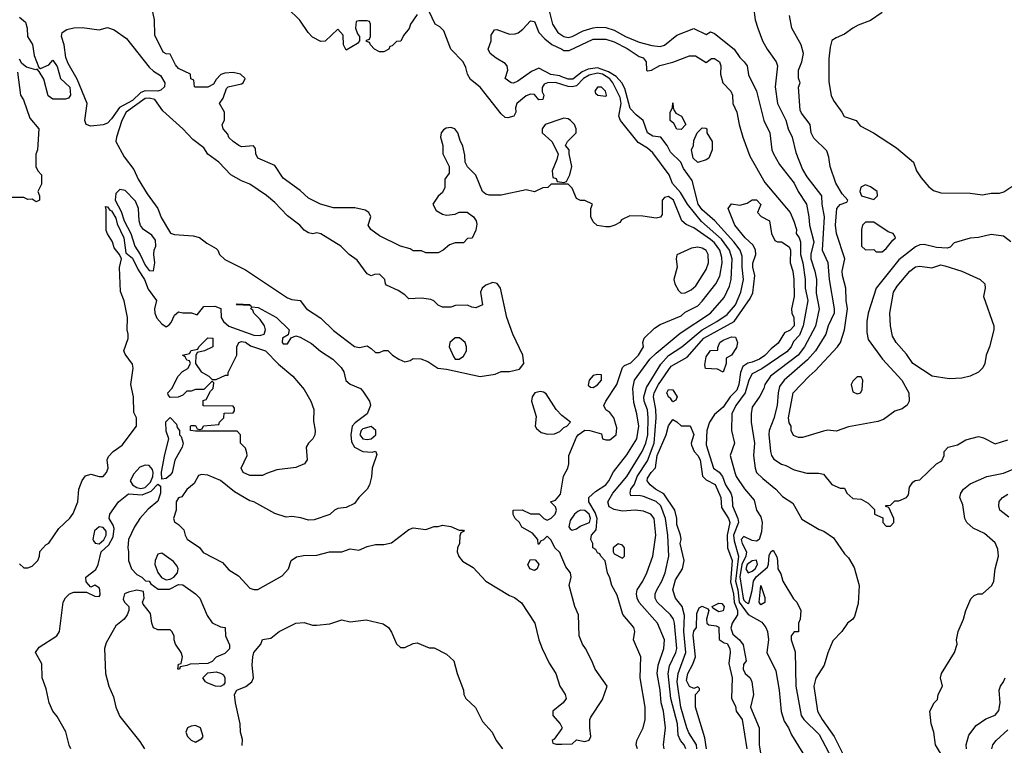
# Model space of a CAD drawing. Header units: inches. Extents: x 1793389 to 1900389, y 320802 to 470796.
# Tile 117 of 256: x 1867411 to 1872113, y 360587 to 364051. Entities that reach past the tile are written whole.
import ezdxf

# ---------------------------------------------------------------- set-up
doc = ezdxf.new("R2010")
doc.units = ezdxf.units.IN
doc.header["$MEASUREMENT"] = 0
doc.layers.add('B8366', color=7, linetype='Continuous')
doc.layers.add('B8376', color=7, linetype='Continuous')

msp = doc.modelspace()

# ---------------------------------------------------------------- linework, layer by layer
at = {"layer": 'B8366', "color": 2}
for points, elevation in [([(1869915.5, 364190), (1869956.4, 364030), (1869981.6, 363990), (1870000, 363977.3)], 198), ([(1870000, 363266), (1869950, 363266), (1869934, 363250), (1869910, 363248), (1869870, 363229), (1869830, 363239), (1869710, 363213.2), (1869653.6, 363213.6), (1869638, 363218), (1869622, 363230), (1869590, 363308), (1869548.9, 363348.9), (1869538, 363370), (1869536.4, 363403.6), (1869527.3, 363447.3), (1869514, 363474), (1869504, 363510), (1869489.3, 363529.3), (1869470, 363536), (1869447.5, 363532.5), (1869435.3, 363524.7), (1869424.7, 363510), (1869421, 363490), (1869432, 363450), (1869432, 363410), (1869462, 363350), (1869462, 363318), (1869442, 363290), (1869442, 363250), (1869430, 363226), (1869410, 363208), (1869384.7, 363170), (1869399.6, 363139.6), (1869430, 363122), (1869450, 363118), (1869490, 363122), (1869510, 363132), (1869548.4, 363131.6), (1869578, 363110), (1869590.7, 363090.7), (1869594.4, 363074.4), (1869590, 363046), (1869572, 363008), (1869550, 363006), (1869530, 362986), (1869490, 362986), (1869463.6, 362976.4), (1869434, 362950), (1869410, 362938), (1869350, 362938), (1869330, 362948), (1869290, 362948), (1869276.4, 362956.4), (1869230, 362969), (1869130, 363019), (1869088.7, 363050), (1869075.3, 363070), (1869088, 363110), (1869078, 363130), (1869061.2, 363141.2), (1869012.3, 363152.3), (1868910, 363152.3), (1868848, 363170), (1868790, 363199), (1868750, 363235.3), (1868670, 363294), (1868630, 363355.3), (1868548, 363390), (1868538, 363410), (1868536.4, 363436.4), (1868528, 363448), (1868470, 363444), (1868458, 363450), (1868430, 363468.7), (1868410, 363488.7), (1868404.7, 363504.7), (1868382, 363530), (1868378, 363550), (1868388.4, 363571.6), (1868388.7, 363610), (1868366, 363650), (1868383.1, 363676.9), (1868398, 363722), (1868406, 363730), (1868470, 363744.7), (1868478, 363750), (1868488, 363770), (1868466, 363790), (1868430, 363799), (1868390, 363795.3), (1868371.6, 363788.4), (1868350, 363766), (1868336.9, 363743.1), (1868310, 363728), (1868250, 363728), (1868246, 363730), (1868242, 363762), (1868228.4, 363768.4), (1868226, 363790), (1868170, 363818), (1868154.6, 363834.6), (1868130, 363886), (1868110, 363888), (1868096.4, 363896.4), (1868056.4, 363976.4), (1868055.3, 364050), (1868042, 364110)], 202), ([(1869310, 364075.3), (1869278, 364030), (1869270.9, 364009.1), (1869244.7, 363975.3), (1869231.1, 363948.9), (1869210, 363946), (1869190, 363926), (1869178, 363922), (1869174, 363910), (1869150, 363898), (1869130, 363898), (1869106, 363910), (1869086, 363930), (1869082, 363942), (1869067.3, 363947.3), (1869067.3, 363952.7), (1869082, 363958), (1869086, 363970), (1869086, 364030), (1869082, 364042), (1869070, 364046), (1869030, 364046), (1869018, 364042), (1869014, 364010), (1869023.6, 363983.6), (1869034, 363970), (1869034, 363950), (1869023.6, 363936.4), (1868970, 363906), (1868958, 363930), (1868956.4, 363976.4), (1868930, 364006), (1868870, 363948), (1868850, 363946), (1868810, 363968), (1868789.1, 363989.1), (1868749.1, 364049.1), (1868690, 364106)], 198), ([(1870000, 363741.5), (1869970, 363750.7), (1869932, 363750), (1869916.3, 363743.7), (1869906.4, 363726.4), (1869906.4, 363706.4), (1869914.8, 363690), (1869910, 363669), (1869890, 363668.7), (1869870, 363694), (1869850, 363696), (1869830, 363686.6), (1869786, 363650), (1869778.8, 363630), (1869781, 363610), (1869771.3, 363590), (1869742, 363582), (1869730, 363584), (1869710, 363602), (1869610, 363728.7), (1869564.5, 363764.5), (1869549.2, 363790), (1869542, 363822), (1869529, 363850), (1869469.6, 363909.6), (1869436.8, 363996.8), (1869417.2, 364017.2), (1869395.3, 364030), (1869366, 364090)], 198), ([(1867410, 364062.7), (1867438.4, 364038.4), (1867447.1, 364010), (1867447.6, 363970), (1867472.8, 363932.8), (1867480.5, 363880.5), (1867502, 363822), (1867510, 363818), (1867550, 363835.3), (1867570, 363858), (1867590, 363828), (1867606, 363770), (1867650, 363728.7), (1867654, 363690), (1867643.7, 363676.3), (1867630, 363670.7), (1867570, 363671), (1867547.3, 363687.3), (1867526.4, 363766.4), (1867503.6, 363803.6), (1867494, 363814), (1867488, 363812), (1867444, 363824), (1867422, 363842), (1867410, 363862)], 206), ([(1870000, 363778.7), (1869990, 363782.5), (1869948.4, 363788.4), (1869890, 363818.7), (1869856.1, 363803.9), (1869790, 363757), (1869770, 363747.6), (1869758, 363750), (1869729.3, 363770), (1869742.9, 363810), (1869739.5, 363830), (1869730, 363840.9), (1869686.6, 363866.6), (1869658, 363890), (1869648.7, 363910), (1869662, 363950), (1869663.1, 363976.9), (1869678, 364002), (1869690, 364004.7), (1869750, 363982), (1869777, 363983), (1869792, 363988), (1869814, 364006), (1869850, 364046), (1869870, 364042), (1869890.6, 363990), (1869918.7, 363958.7), (1869952.9, 363932.9), (1870000, 363909.4)], 194), ([(1867400.4, 363800.4), (1867415.3, 363690), (1867428.9, 363668.9), (1867460.2, 363580.2), (1867502, 363530), (1867495.3, 363430), (1867488.4, 363408.4), (1867488, 363350), (1867498, 363330), (1867515.3, 363310), (1867514.6, 363265.4), (1867498, 363230), (1867506, 363210), (1867506, 363190), (1867490, 363182), (1867470, 363194), (1867450, 363192), (1867430, 363202), (1867370, 363202)], 206), ([(1870000, 363577.4), (1869921, 363550), (1869906.8, 363530), (1869906, 363510), (1869952, 363470), (1869982, 363410), (1869976.9, 363383.1), (1869954, 363330), (1869958, 363298), (1869972.7, 363292.7), (1869978, 363278), (1870000, 363275.3)], 202), ([(1867410, 361454), (1867430, 361434), (1867450, 361434), (1867470, 361442), (1867498, 361470), (1867506, 361490), (1867507.3, 361512.7), (1867536.4, 361543.6), (1867550, 361552), (1867598, 361622), (1867650, 361672), (1867665.6, 361694.4), (1867689, 361750), (1867694, 361810), (1867709.5, 361850.5), (1867726, 361874), (1867750, 361881), (1867790, 361870.7), (1867810, 361871), (1867825.2, 361890), (1867833.2, 361910), (1867829.3, 361950), (1867834.6, 361965.4), (1867858, 361990), (1867900.2, 362019.8), (1867968.7, 362110), (1867968.7, 362150), (1867956.4, 362176.4), (1867955.3, 362250), (1867942, 362310), (1867952.3, 362387.7), (1867950, 362406), (1867914.6, 362454.6), (1867909, 362470), (1867928.7, 362528.7), (1867929, 362550), (1867924, 362570), (1867925.2, 362630), (1867909.3, 362709.3), (1867892.9, 362752.9), (1867888.4, 362868.4), (1867898, 362910), (1867888, 362930), (1867862, 362962), (1867854, 362990), (1867830, 363028), (1867824.5, 363044.5), (1867824, 363144), (1867820.4, 363159.6), (1867830, 363158), (1867841.3, 363141.3), (1867850, 363138), (1867870, 363102.8), (1867877, 363077), (1867907.7, 363010), (1867918, 362938), (1867950, 362913), (1867977, 362857), (1868007.6, 362810), (1868025, 362765), (1868063.8, 362710), (1868055.6, 362670), (1868056.5, 362650), (1868065.3, 362625.3), (1868090, 362598.4), (1868110, 362584.9), (1868125.6, 362594.4), (1868134.9, 362605.1), (1868150, 362641), (1868170, 362656), (1868190, 362651), (1868231.3, 362651.3), (1868258, 362642), (1868290, 362682), (1868343.6, 362683.6), (1868372, 362672), (1868373.4, 362630), (1868383.6, 362610), (1868410, 362587.1), (1868530, 362544.3), (1868557.4, 362542.6), (1868578, 362550), (1868584.2, 362570), (1868580.5, 362590), (1868560.1, 362620.1), (1868529.6, 362650), (1868524.5, 362664.5), (1868515.3, 362670), (1868520.2, 362679.8), (1868550, 362677.3), (1868638, 362630), (1868698, 362570), (1868692.7, 362547.3), (1868666, 362530), (1868664, 362510), (1868670, 362502.8), (1868690, 362504), (1868707.3, 362532.7), (1868730, 362541), (1868750, 362534.8), (1868804.7, 362504.7), (1868848.1, 362468.1), (1868906, 362430), (1868946, 362390), (1868958.8, 362370), (1868968.2, 362328.2), (1868990, 362310.7), (1869038, 362290), (1869050, 362278), (1869081, 362230), (1869086, 362210), (1869071, 362170), (1869012.9, 362127.1), (1868999.5, 362110), (1868994.9, 362090), (1868992.4, 362070), (1868996.3, 362036.3), (1869010.2, 362010.2), (1869050, 361990.4), (1869094, 361986), (1869110.7, 361990.7), (1869116, 361976), (1869094, 361910), (1869091, 361869), (1869081, 361830), (1869071, 361810), (1869031, 361770), (1869010, 361742), (1868970, 361722), (1868930, 361718), (1868914, 361710), (1868891.6, 361688.4), (1868816.9, 361663.1), (1868790, 361662), (1868753.6, 361673.6), (1868710, 361679), (1868683.6, 361676.4), (1868630, 361694), (1868530, 361749), (1868510, 361754), (1868437.5, 361797.5), (1868370, 361851.8), (1868310, 361877.2), (1868279.6, 361880.4), (1868265.4, 361874.6), (1868243.6, 361836.4), (1868210, 361808), (1868186, 361774), (1868170, 361768), (1868158, 361750), (1868158.8, 361710), (1868146, 361670), (1868150, 361654), (1868170, 361642), (1868195.3, 361615.3), (1868201, 361590), (1868210.9, 361570.9), (1868270, 361531.3), (1868287.5, 361507.5), (1868379.8, 361459.8), (1868410, 361424.7), (1868455.5, 361395.5), (1868510, 361338), (1868530, 361331), (1868548.9, 361331.1), (1868664.1, 361395.9), (1868695.3, 361430), (1868708, 361470), (1868733.6, 361486.4), (1868766.3, 361493.7), (1868830, 361494.8), (1868890, 361510.8), (1868950, 361511), (1868990, 361524.7), (1869030, 361518), (1869070, 361536), (1869110, 361546), (1869150, 361546), (1869186, 361554), (1869270, 361618), (1869290, 361624.7), (1869350, 361618), (1869390, 361631.3), (1869410, 361631.3), (1869430, 361638), (1869470, 361631.3), (1869510, 361614), (1869530, 361614), (1869534, 361610), (1869518, 361602), (1869512.7, 361587.3), (1869512, 361550), (1869502, 361530), (1869501, 361510), (1869507.9, 361487.9), (1869525.8, 361465.8), (1869576.3, 361436.3), (1869638, 361370), (1869750, 361302.8), (1869773.4, 361293.4), (1869807.1, 361267.1), (1869870.6, 361170.6), (1869890.6, 361090.6), (1869906.8, 361050), (1869939.8, 360979.8), (1869970.8, 360930), (1869991, 360870), (1870000, 360855.6)], 202), ([(1870000, 362161.7), (1869973.2, 362190), (1869924.7, 362264.7), (1869912.9, 362272.9), (1869896.5, 362276.5), (1869872, 362270), (1869858, 362250), (1869856, 362230), (1869877.3, 362157.3), (1869872.2, 362110), (1869878.9, 362098.9), (1869900.9, 362080.9), (1869932.4, 362072.4), (1869965.7, 362074.3), (1869990, 362085.3), (1870000, 362094.6)], 206), ([(1867656, 360570), (1867647.3, 360587.3), (1867631.4, 360651.4), (1867590, 360724), (1867569.3, 360750), (1867552.3, 360790), (1867537.5, 360857.5), (1867519, 360910), (1867516.4, 360976.4), (1867486, 361030), (1867504, 361056), (1867588.7, 361110), (1867601.2, 361130), (1867619.3, 361270), (1867629.5, 361290.5), (1867649.4, 361310.6), (1867670, 361318.8), (1867730, 361318.8), (1867770, 361298.8), (1867790, 361298), (1867794.8, 361305.2), (1867794.5, 361330), (1867790, 361339), (1867770, 361352), (1867750, 361342), (1867727.8, 361367.8), (1867727.3, 361390), (1867774.2, 361425.8), (1867786, 361450), (1867799.7, 361510), (1867836, 361544), (1867858, 361582), (1867862, 361622), (1867857.6, 361637.6), (1867837.6, 361670), (1867840.7, 361690), (1867882.7, 361750), (1867930, 361788.2), (1867996.5, 361783.5), (1868039.4, 361800.6), (1868070, 361833), (1868084, 361824), (1868083.8, 361790), (1868070, 361753.2), (1868024.8, 361715.2), (1867984.9, 361670), (1867959.1, 361630), (1867930.8, 361570), (1867926.8, 361530), (1867931.3, 361510), (1867931.3, 361470), (1867944.7, 361430), (1867970, 361402), (1867994, 361390), (1868012, 361372), (1868030, 361371.3), (1868038, 361358), (1868072.8, 361332.8), (1868126.7, 361333.3), (1868170, 361354.4), (1868190, 361354), (1868251.3, 361310), (1868271, 361290), (1868307.1, 361207.1), (1868330, 361172), (1868370, 361152), (1868392, 361150), (1868394, 361110), (1868412.7, 361067.3), (1868412.7, 361047.3), (1868390, 361026), (1868350, 361008), (1868330, 360988), (1868310, 360978), (1868224.7, 360975.3), (1868210, 360968), (1868178, 360962), (1868174, 360950), (1868166, 360950), (1868170, 360974), (1868182, 360978), (1868188, 361010), (1868182, 361030), (1868155.3, 361070), (1868148, 361090), (1868148, 361110), (1868138, 361130), (1868130, 361138), (1868070, 361138), (1868050, 361148), (1868042, 361170), (1868036.4, 361216.4), (1868000.4, 361260.4), (1867998, 361270), (1868006, 361290), (1868002, 361322), (1867970, 361328), (1867930, 361319), (1867912, 361310), (1867905.4, 361285.4), (1867912, 361270), (1867932, 361250), (1867932, 361230), (1867924.7, 361210), (1867910.7, 361189.3), (1867870, 361158), (1867823.5, 361076.5), (1867816, 361050), (1867820.7, 360930), (1867836.3, 360870), (1867858.8, 360818.8), (1867870.7, 360770), (1867890, 360724.7), (1867985.2, 360605.2), (1868006.8, 360570)], 198), ([(1870000, 361483.7), (1869990, 361508), (1869966, 361530), (1869950, 361566), (1869930, 361586), (1869912.7, 361567.3), (1869898, 361562), (1869892.7, 361547.3), (1869887.3, 361547.3), (1869886, 361570), (1869860.4, 361600.4), (1869808.7, 361628.7), (1869798, 361650), (1869778, 361670), (1869768.4, 361688.4), (1869768, 361710), (1869810, 361712), (1869850, 361692), (1869891.6, 361691.6), (1869914, 361670), (1869930, 361662), (1869950, 361672), (1869968, 361690), (1869975.3, 361710), (1869970, 361726), (1869946, 361750), (1869970, 361758), (1869993.8, 361786.2), (1870000, 361824.3)], 202), ([(1868473.2, 360586.8), (1868475.3, 360615.3), (1868465.2, 360650), (1868464, 360690), (1868441.2, 360790), (1868437.2, 360830), (1868448, 360850), (1868491.3, 360868.7), (1868519.5, 360890), (1868527.6, 360910), (1868521.2, 360970), (1868524, 361010), (1868529.5, 361030.5), (1868562, 361070), (1868570, 361092), (1868610, 361098), (1868650, 361131), (1868730, 361170.6), (1868770, 361173.4), (1868810, 361160.7), (1868830, 361160.7), (1868892.9, 361167.1), (1868950, 361186), (1868990, 361176), (1869065.4, 361185.4), (1869146.4, 361166.4), (1869172, 361150), (1869187.5, 361127.5), (1869210, 361071), (1869230, 361053.4), (1869250, 361053.4), (1869290, 361074), (1869310, 361076), (1869367.3, 361052.7), (1869390, 361052), (1869450, 361022), (1869484.7, 360990), (1869501, 360930), (1869531.1, 360851.1), (1869532, 360830), (1869542, 360810), (1869587.3, 360767.3), (1869621.7, 360701.7), (1869667.3, 360650), (1869686.8, 360610), (1869716.3, 360570)], 198), ([(1870000, 360785), (1869958, 360750), (1869958, 360730), (1869992, 360690), (1870000, 360674)], 202), ([(1870000, 360667.2), (1869963.6, 360616.4), (1869954, 360610), (1869958, 360598), (1869972.7, 360592.7), (1870000, 360593.1)], 202)]:
    msp.add_lwpolyline(points, dxfattribs=dict(at, elevation=elevation))
for points, elevation in [([(1867790, 364003), (1867830, 364013), (1867862.7, 364002.8), (1867921.4, 363961.4), (1868030, 363823.8), (1868050, 363804.9), (1868083.7, 363783.7), (1868104.4, 363750), (1868103.1, 363730), (1868085.7, 363714.3), (1868070.2, 363709.8), (1868010, 363710.8), (1867990, 363702.7), (1867950, 363665.8), (1867887.8, 363632.2), (1867850, 363577), (1867830, 363557), (1867810, 363549.6), (1867750, 363542), (1867729.2, 363550), (1867722.7, 363570), (1867733.6, 363650), (1867686.1, 363766.1), (1867642, 363842), (1867631.6, 363870), (1867623.8, 363930), (1867611.3, 363970), (1867614.5, 363990), (1867636, 364004), (1867670, 364011.8), (1867710, 364014)], 202), ([(1868030, 363676.1), (1868010, 363674.6), (1867919.6, 363610), (1867899.6, 363570), (1867873.4, 363490), (1867870.8, 363470), (1867910, 363396), (1867956.1, 363336.1), (1867977.3, 363290), (1868019.9, 363219.9), (1868071, 363150), (1868087.1, 363107.1), (1868131.1, 363031.1), (1868150, 363024.7), (1868239.8, 363019.8), (1868270, 363011), (1868304.5, 362984.5), (1868350, 362958), (1868358, 362950), (1868364.7, 362930), (1868390, 362906), (1868490, 362856), (1868690, 362722.8), (1868710, 362714.8), (1868750.7, 362710.7), (1868781, 362670), (1868850, 362626.8), (1868910, 362566.8), (1869010, 362491), (1869033.2, 362486.8), (1869070, 362494), (1869090, 362482), (1869110, 362462), (1869130, 362462), (1869150, 362472), (1869170, 362472), (1869192, 362450), (1869222, 362430), (1869250, 362418), (1869276.4, 362423.6), (1869290, 362434), (1869327.3, 362432.7), (1869359.8, 362419.8), (1869407.5, 362387.5), (1869450, 362383), (1869610, 362347.3), (1869682, 362358), (1869710, 362370.8), (1869750, 362371), (1869798, 362382), (1869818, 362410), (1869814, 362450), (1869766.6, 362550), (1869737.2, 362630), (1869707.6, 362770), (1869691.2, 362791.2), (1869670, 362796.3), (1869636.7, 362783.3), (1869620.4, 362770), (1869612, 362750), (1869622, 362690), (1869590, 362675.3), (1869570, 362678), (1869550, 362688), (1869492.7, 362687.3), (1869470, 362678), (1869430, 362678), (1869410, 362688), (1869389.3, 362709.3), (1869374.8, 362714.8), (1869330, 362721.2), (1869270, 362718), (1869250, 362738), (1869218, 362758), (1869163.1, 362783.1), (1869158, 362790), (1869155.3, 362810), (1869130, 362835.3), (1869105.4, 362834.6), (1869090, 362828), (1869070, 362838), (1869023.2, 362903.2), (1868984, 362930), (1868944, 362970), (1868850, 363028.7), (1868830, 363034), (1868811, 363029), (1868790, 363033.2), (1868770, 363046), (1868749.2, 363070), (1868690, 363115.1), (1868630, 363178), (1868590, 363212.3), (1868510, 363265.2), (1868470, 363281.2), (1868419, 363310), (1868362.7, 363370), (1868310, 363409.2), (1868290, 363439.3), (1868238.3, 363478.3), (1868190, 363529.3), (1868095.3, 363615.3), (1868056, 363670)], 206), ([(1867890, 363240.5), (1867870, 363220.9), (1867866.4, 363190), (1867895.5, 363135.5), (1867910.2, 363090), (1867942.2, 363030), (1867960.2, 362970), (1867986.2, 362930), (1868010, 362878.4), (1868030, 362853), (1868050, 362852), (1868056.9, 362890), (1868051.3, 362930), (1868053, 362950), (1868061.3, 362970), (1868059.1, 362999.1), (1868042.2, 363022.2), (1868002, 363050), (1867988.5, 363068.5), (1867982, 363090), (1867977.7, 363150), (1867964, 363184), (1867914.9, 363234.9)], 206), ([(1868518, 362682), (1868510, 362686), (1868446, 362690), (1868450, 362694), (1868509, 362691)], 202), ([(1868330, 362334), (1868350, 362334), (1868394, 362354), (1868406, 362354), (1868406, 362366), (1868448.7, 362450), (1868448.7, 362490), (1868458, 362510), (1868470, 362514.8), (1868489.1, 362510.9), (1868513.4, 362493.4), (1868584.7, 362470), (1868646.8, 362406.8), (1868716, 362350), (1868770, 362286), (1868802, 362230), (1868815.5, 362190), (1868814.9, 362134.9), (1868822.8, 362090), (1868820.7, 362070), (1868810.7, 362050), (1868790.8, 362030), (1868778.8, 362010), (1868784.7, 361950), (1868771, 361930), (1868730, 361913.2), (1868638.5, 361901.5), (1868590, 361884), (1868570, 361875.3), (1868510, 361875.3), (1868478, 361890), (1868468, 361910), (1868498, 361970), (1868496.4, 361983.6), (1868490, 362006), (1868466, 362030), (1868466, 362070), (1868450, 362086), (1868250, 362086), (1868226, 362090), (1868226, 362110), (1868230, 362114), (1868250, 362114), (1868258, 362098), (1868270, 362094), (1868282, 362098), (1868288.4, 362111.6), (1868362, 362118), (1868366, 362130), (1868386, 362150), (1868387.3, 362172.7), (1868430, 362174), (1868436.4, 362183.6), (1868436.4, 362196.4), (1868430, 362206), (1868287.3, 362207.3), (1868287.3, 362232.7), (1868302, 362238), (1868322, 362278), (1868335.3, 362290), (1868338, 362318), (1868330, 362326), (1868290, 362286), (1868250, 362286), (1868230, 362278), (1868210, 362278), (1868190, 362258), (1868168.4, 362248.4), (1868130, 362248), (1868120.4, 362260.4), (1868118, 362270), (1868138, 362290), (1868168, 362350), (1868188.7, 362371.3), (1868214.6, 362385.4), (1868226, 362410), (1868222, 362422), (1868210, 362426), (1868202, 362442), (1868188, 362450), (1868222, 362458), (1868230, 362472), (1868262, 362478), (1868266, 362490), (1868310, 362532), (1868334, 362530), (1868334, 362490), (1868294, 362470), (1868258, 362462), (1868252.7, 362447.3), (1868251.3, 362410), (1868278, 362370), (1868314, 362350)], 198), ([(1869490, 362532.8), (1869465.7, 362510), (1869462.6, 362490), (1869483.4, 362443.4), (1869490, 362430.7), (1869510, 362430.4), (1869530, 362444.9), (1869545.6, 362470), (1869545.6, 362490), (1869538.4, 362510), (1869512.1, 362532.1)], 210), ([(1868090, 361858), (1868088.8, 361891.2), (1868104.2, 361975.8), (1868124, 362050), (1868110, 362086), (1868109.3, 362130.7), (1868130, 362151.3), (1868159.6, 362119.6), (1868163.6, 362103.6), (1868174, 362090), (1868174, 362070), (1868182, 362062), (1868191, 362030), (1868186.8, 362010), (1868152.4, 361947.6), (1868138.4, 361890), (1868130, 361876), (1868110, 361860.7)], 198), ([(1869090, 362109.6), (1869050, 362097.4), (1869042, 362090), (1869035.3, 362070), (1869050, 362050.4), (1869070, 362046.5), (1869090, 362050.4), (1869111.1, 362070), (1869111.1, 362090)], 206), ([(1868010, 361924), (1867984.9, 361915.1), (1867956.3, 361883.7), (1867938.4, 361850), (1867950.3, 361830), (1867970, 361817.1), (1867990, 361813.1), (1868010, 361818.3), (1868036.3, 361843.7), (1868047.5, 361870), (1868048.9, 361890), (1868044.5, 361904.5), (1868030, 361923)], 202), ([(1867790, 361629.6), (1867768.9, 361611.1), (1867764.4, 361595.6), (1867760.3, 361570), (1867763.2, 361563.2), (1867772.1, 361552.1), (1867790, 361549.2), (1867812.6, 361567.4), (1867823.5, 361590), (1867823.5, 361610), (1867810, 361627.6)], 202), ([(1868090, 361504.5), (1868070, 361499.3), (1868058.3, 361470), (1868056.9, 361450), (1868070, 361412.4), (1868088.9, 361388.9), (1868101.5, 361381.5), (1868110, 361377.8), (1868130, 361380.2), (1868146.6, 361390), (1868164.4, 361410), (1868167.8, 361430), (1868162.3, 361442.3), (1868145.3, 361465.3)], 202), ([(1869870, 361422), (1869848, 361430), (1869838, 361450), (1869850, 361474), (1869872.7, 361472.7), (1869891.1, 361451.1), (1869882, 361430)], 202), ([(1868370, 360868.7), (1868346, 360870), (1868310, 360884), (1868298, 360890), (1868286, 360910), (1868310, 360934), (1868350, 360938), (1868370, 360932), (1868383.6, 360923.6), (1868391.3, 360910), (1868390, 360886), (1868383.6, 360876.4)], 198), ([(1868250, 360682), (1868230, 360679), (1868212, 360670), (1868204.7, 360650), (1868212, 360630), (1868230, 360612), (1868250, 360602), (1868280.4, 360619.6), (1868288, 360630), (1868275.3, 360670)], 202)]:
    msp.add_lwpolyline(points, close=True, dxfattribs=dict(at, elevation=elevation))
at = {"layer": 'B8376', "color": 2}
for points, elevation in [([(1870916, 364110), (1870924, 364050), (1870936.3, 364010), (1870958.8, 363950), (1870981, 363910), (1871024, 363850), (1871030.8, 363830), (1871019.3, 363730), (1871030.6, 363650), (1871070, 363571.3), (1871080.4, 363530), (1871100.4, 363490), (1871117.6, 363417.6), (1871150, 363336), (1871170, 363300.7), (1871240.5, 363210), (1871242, 363170), (1871252.9, 363110), (1871243.7, 362950), (1871270, 362892), (1871276.9, 362810), (1871301.3, 362670), (1871300.4, 362650), (1871273, 362590), (1871260.5, 362550), (1871212, 362470), (1871173.2, 362426.8), (1871061.6, 362330), (1871040.5, 362299.5), (1871033.1, 362270), (1871028.7, 362210), (1871012.7, 362147.3), (1870990.4, 362090), (1870988.6, 362071.4), (1870996.4, 361990), (1871001.6, 361970), (1871012.3, 361952.3), (1871048.6, 361928.6), (1871070, 361923), (1871110, 361902), (1871170, 361886.8), (1871226.4, 361886.4), (1871250, 361882), (1871290, 361832), (1871330, 361814), (1871350, 361814), (1871362, 361790), (1871390, 361764.7), (1871430, 361762), (1871463.6, 361743.6), (1871492.7, 361712.7), (1871494, 361690), (1871532.7, 361672.7), (1871534, 361650), (1871550, 361634), (1871570, 361634), (1871586, 361650), (1871586, 361670), (1871562, 361722), (1871547.3, 361727.3), (1871547.3, 361732.7), (1871570, 361734), (1871590, 361754), (1871610, 361754), (1871646, 361770), (1871656.4, 361783.6), (1871660.4, 361819.6), (1871676.4, 361843.6), (1871688.4, 361851.6), (1871710, 361854), (1871788.9, 361931.1), (1871814.6, 361945.4), (1871826, 361970), (1871826, 361990), (1871846, 362010), (1871890, 362022), (1871930, 362044.7), (1871990, 362061), (1872014.4, 362054.4), (1872070, 362026), (1872130, 362044.7)], 202), ([(1872144.7, 362990), (1872110, 363018), (1872050, 363024.7), (1871990, 363010.7), (1871950, 363007.7), (1871874, 362986), (1871855.3, 362964.7), (1871840.4, 362959.6), (1871790, 362963.7), (1871730, 362978.4), (1871710, 362976.4), (1871690, 362966.4), (1871610, 362903.8), (1871500.7, 362770), (1871463.6, 362650), (1871457.6, 362610), (1871457.5, 362557.5), (1871463.6, 362523.6), (1871532, 362430), (1871623.7, 362330), (1871657.2, 362270), (1871659, 362230), (1871649.3, 362210.7), (1871626.3, 362193.7), (1871590, 362182.8), (1871537.2, 362142.8), (1871510, 362133.4), (1871370, 362106.8), (1871310, 362086), (1871270, 362090.7), (1871250, 362086.8), (1871150, 362056), (1871130, 362056), (1871106.8, 362066.8), (1871096, 362090), (1871094.8, 362110), (1871086, 362126), (1871082, 362150), (1871104.9, 362270), (1871180.7, 362350), (1871210, 362374.5), (1871316.3, 362490), (1871330.6, 362510), (1871350.6, 362570), (1871364.9, 362670), (1871357.6, 362710), (1871355.8, 362770), (1871340.4, 362830), (1871339.3, 362850), (1871352, 362910), (1871312.7, 363030), (1871307.2, 363070), (1871313, 363150), (1871330, 363169.4), (1871361, 363179), (1871366.8, 363190), (1871339.3, 363219.3), (1871308.4, 363270), (1871281, 363350), (1871275.3, 363395.3), (1871265.4, 363425.4), (1871204.5, 363484.5), (1871191.3, 363510), (1871186, 363550), (1871144.1, 363604.1), (1871138.5, 363618.5), (1871131.3, 363728.7), (1871138, 363750), (1871131.3, 363771.3), (1871130.8, 363810), (1871146.8, 363850), (1871154.8, 363890), (1871142.8, 363930), (1871098.8, 364010), (1871086.8, 364070)], 206), ([(1871530, 364084.7), (1871473.6, 364046.4), (1871416, 364024), (1871390, 364011), (1871350, 363981), (1871310, 363964.7), (1871290, 363951.3), (1871281.2, 363918.8), (1871275.9, 363864.1), (1871275.9, 363755.9), (1871287, 363687), (1871300.2, 363660.2), (1871338, 363610), (1871348.7, 363588.7), (1871406, 363570), (1871424.7, 363544.7), (1871488, 363510), (1871598.6, 363438.6), (1871679, 363370), (1871694, 363330), (1871716.5, 363296.5), (1871752.5, 363252.5), (1871775.5, 363235.5), (1871810, 363224.5), (1871950, 363222.7), (1872010, 363214), (1872050, 363222), (1872090, 363222), (1872110.9, 363229.1), (1872150, 363255.3)], 206), ([(1870000, 363977.3), (1870010, 363970.4), (1870030, 363965.7), (1870050, 363970.4), (1870102.5, 363997.5), (1870150, 364012.2), (1870170, 364015.8), (1870210, 364013.7), (1870250, 364000.3), (1870304.9, 363970), (1870370, 363943.6), (1870430, 363926.9), (1870470, 363923.1), (1870491, 363929), (1870550, 363976.3), (1870630, 364008.4), (1870690, 363980.7), (1870710, 363992), (1870730, 363984.7), (1870822.8, 363910), (1870851, 363870), (1870871, 363850), (1870886, 363830), (1870892, 363788), (1870930.4, 363710), (1870965.5, 363570), (1870993, 363510), (1871002.8, 363430), (1871010.7, 363410), (1871039.9, 363359.9), (1871110, 363270.7), (1871128.2, 363230), (1871168.5, 363170), (1871180.4, 363110), (1871182.3, 363070), (1871203.6, 362990), (1871189.1, 362930.9), (1871189.1, 362910), (1871208.9, 362850), (1871215.8, 362810), (1871215.3, 362744.7), (1871228.8, 362670), (1871212.1, 362587.9), (1871159.5, 362490), (1871128.7, 362450), (1870996.4, 362350), (1870970.4, 362310), (1870964.9, 362290), (1870945.8, 362254.2), (1870910, 362202), (1870903.8, 362170), (1870903.8, 362130), (1870920.4, 362030), (1870916.4, 361970), (1870923.8, 361910), (1870930.6, 361890), (1870960.6, 361860.6), (1871022.8, 361810), (1871054.4, 361774.4), (1871103.5, 361743.5), (1871147.1, 361667.1), (1871230, 361618), (1871252, 361610), (1871298, 361578), (1871350, 361502), (1871370, 361482), (1871396.3, 361436.3), (1871421, 361350), (1871415.3, 361264.7), (1871398, 361202), (1871390, 361188.7), (1871364.7, 361170), (1871338, 361130), (1871294.4, 361085.6), (1871270, 361028), (1871253, 360970), (1871212.7, 360907.3), (1871204.4, 360870), (1871221.3, 360750), (1871243.1, 360710), (1871301.1, 360630), (1871340.3, 360550)], 198), ([(1870000, 363909.4), (1870010, 363904.4), (1870035.6, 363904.4), (1870150, 363957.8), (1870210, 363958.3), (1870250, 363944.6), (1870313, 363913), (1870370, 363874.8), (1870387.9, 363867.9), (1870402.8, 363850), (1870404.9, 363810), (1870410, 363806.4), (1870428, 363810), (1870467.7, 363832.3), (1870530, 363847.3), (1870610, 363878.8), (1870638, 363878), (1870690, 363846), (1870715.3, 363864.7), (1870730, 363866), (1870752.7, 363850), (1870759.3, 363830), (1870757.4, 363790), (1870768.8, 363750), (1870806.7, 363710), (1870815.8, 363690), (1870817.1, 363650), (1870836.4, 363610), (1870847.2, 363550), (1870864.6, 363490), (1870898.7, 363398.7), (1870970, 363274), (1871090.3, 363130.3), (1871108.9, 363088.9), (1871121.6, 363050), (1871119.1, 363030), (1871133.4, 363010), (1871140.4, 362990), (1871139.6, 362930), (1871151.3, 362890), (1871162.3, 362810), (1871163.1, 362770), (1871175.2, 362710), (1871153.1, 362590), (1871135.1, 362544.9), (1871105.9, 362514.1), (1871095.3, 362490), (1871074.4, 362465.6), (1870955.4, 362384.6), (1870910, 362359.6), (1870893.4, 362330), (1870876.1, 362270), (1870832, 362210), (1870812.4, 362170), (1870810.7, 362090), (1870824.9, 362030), (1870804.9, 361970), (1870826, 361890), (1870833.4, 361870), (1870871.9, 361811.9), (1870918, 361758), (1870930.6, 361710), (1870950, 361678), (1870957.1, 361650), (1870954, 361606), (1870942.8, 361570), (1870930, 361562), (1870910, 361565.1), (1870870, 361584.5), (1870857.1, 361570), (1870860.9, 361550), (1870882.7, 361510), (1870878.4, 361490), (1870859.1, 361450), (1870851, 361391), (1870867, 361290), (1870870, 361279.3), (1870879.3, 361270), (1870890, 361264), (1870893.7, 361266.3), (1870910, 361326.8), (1870915.4, 361370), (1870928.3, 361391.7), (1870982.4, 361437.6), (1870987.9, 361452.1), (1870990, 361494), (1870998, 361510), (1871010, 361518), (1871026.4, 361486.4), (1871031, 361470), (1871031.3, 361430), (1871045.4, 361405.4), (1871056, 361370), (1871106, 361286), (1871122, 361270), (1871142, 361230), (1871138, 361190), (1871131.3, 361170), (1871131, 361129), (1871110, 361128.7), (1871096, 361110), (1871094.8, 361090), (1871114, 361034), (1871117.1, 360870), (1871143.8, 360730), (1871155.5, 360710), (1871230, 360639.1), (1871287.9, 360527.9)], 194), ([(1870489.6, 360570), (1870485.1, 360590), (1870495.1, 360670), (1870485.1, 360750), (1870474, 360790), (1870469.6, 360850), (1870456.3, 360930), (1870459.7, 360970), (1870487.3, 361050), (1870491.3, 361090), (1870457, 361170), (1870369.7, 361269.7), (1870359.5, 361290), (1870356.2, 361310), (1870360.7, 361330), (1870387, 361370), (1870406, 361410), (1870435.1, 361490), (1870449.6, 361590), (1870440.5, 361670), (1870426, 361690), (1870390, 361704.7), (1870349.7, 361709.7), (1870290, 361705.1), (1870250, 361713.3), (1870226.3, 361726.3), (1870219.6, 361750), (1870243.5, 361790), (1870311.1, 361870), (1870384.4, 361990), (1870401.4, 362030), (1870410.8, 362070), (1870412.7, 362152.7), (1870408.8, 362188.8), (1870393.1, 362230), (1870391.9, 362250), (1870404.4, 362295.6), (1870473.8, 362406.2), (1870510, 362447.4), (1870573.6, 362490), (1870670, 362570.2), (1870740.7, 362610), (1870790, 362644.2), (1870829.7, 362690), (1870855.4, 362750), (1870868.3, 362810), (1870861.5, 362870), (1870861.7, 362921.7), (1870851.5, 362950), (1870821.7, 362990), (1870730.7, 363090.7), (1870670, 363143.5), (1870651.3, 363170), (1870622.5, 363282.5), (1870581.2, 363341.2), (1870569.3, 363370), (1870518.9, 363418.9), (1870502.9, 363450), (1870472.7, 363490), (1870435.5, 363495.5), (1870409.2, 363510), (1870389.3, 363570), (1870356, 363596), (1870327.1, 363627.1), (1870301.6, 363721.6), (1870287.3, 363750), (1870259, 363779), (1870222.6, 363802.6), (1870170, 363821.2), (1870125.4, 363814.6), (1870097.5, 363802.5), (1870053, 363767), (1870030, 363767.2), (1870000, 363778.7)], 194), ([(1870362, 360570), (1870355.3, 360590), (1870358, 360610), (1870389.1, 360670.9), (1870399, 360710), (1870398, 360770), (1870374.5, 360910), (1870378, 361010), (1870342, 361090), (1870349, 361130), (1870344, 361150), (1870292, 361212), (1870264.7, 361304.7), (1870239, 361350), (1870230, 361386), (1870218, 361410), (1870207.3, 361467.3), (1870186, 361490), (1870182, 361502), (1870170, 361506), (1870162, 361522), (1870148, 361530), (1870148, 361550), (1870138, 361570), (1870142, 361590), (1870164.2, 361615.8), (1870168.4, 361670), (1870158.9, 361698.9), (1870129.2, 361750), (1870129, 361770), (1870160.7, 361799.3), (1870210, 361830.6), (1870225.1, 361850), (1870246.9, 361893.1), (1870310, 361973.4), (1870358.9, 362050), (1870368, 362110), (1870358.7, 362170), (1870344, 362224), (1870339.6, 362290), (1870347.3, 362330), (1870420.5, 362430), (1870450, 362459.5), (1870565.8, 362554.2), (1870709.6, 362650), (1870775.1, 362724.9), (1870800.7, 362779.3), (1870809.7, 362810.3), (1870813.1, 362910), (1870801.5, 362950), (1870763, 363003), (1870667.7, 363087.7), (1870599.7, 363170), (1870566.3, 363226.3), (1870529.5, 363269.5), (1870513, 363310), (1870434.6, 363414.6), (1870410, 363436.9), (1870364.1, 363464.1), (1870280.7, 363570), (1870273, 363590), (1870282.9, 363650), (1870279.3, 363679.3), (1870243.7, 363750), (1870230, 363768.6), (1870194.3, 363790), (1870170, 363795.9), (1870130, 363786.6), (1870104.4, 363770), (1870070, 363735.6), (1870050, 363730.7), (1870030, 363732.4), (1870000, 363741.5)], 198), ([(1870000, 363275.3), (1870010, 363274), (1870022, 363278), (1870038, 363310), (1870048, 363350), (1870035.3, 363410), (1870035.3, 363430), (1870018, 363450), (1870028, 363470), (1870069, 363510), (1870069.2, 363530), (1870061.2, 363550), (1870041.2, 363570), (1870030, 363578), (1870010, 363580.9), (1870000, 363577.4)], 202), ([(1870000, 361824.3), (1870007.8, 361872.2), (1870029, 361910), (1870034, 361930), (1870033.2, 361970), (1870070, 362058), (1870079, 362070), (1870110, 362091.3), (1870134, 362090), (1870190, 362074), (1870194, 362050), (1870210, 362044.7), (1870230, 362044.7), (1870259, 362070), (1870263.1, 362103.1), (1870249, 362150), (1870230, 362175.3), (1870210, 362188), (1870201.2, 362210), (1870209.6, 362230), (1870262.4, 362310), (1870289.6, 362390.4), (1870300.1, 362399.9), (1870330, 362413), (1870365.6, 362450), (1870389.5, 362490), (1870387, 362510), (1870392.7, 362530), (1870442, 362578), (1870470, 362596.3), (1870570, 362638), (1870590, 362654), (1870650, 362684.9), (1870670, 362707.3), (1870736.2, 362790), (1870754.2, 362825.8), (1870765.7, 362890), (1870764.9, 362915.1), (1870755.6, 362950), (1870730, 362985.1), (1870710, 363001.7), (1870630, 363057.6), (1870593.8, 363073.8), (1870574, 363090), (1870533.7, 363190), (1870510, 363206.6), (1870490, 363202), (1870478.9, 363190), (1870478.8, 363121.2), (1870472, 363108), (1870450, 363104), (1870386.4, 363113.6), (1870325.4, 363114.6), (1870284.7, 363095.3), (1870276.9, 363083.1), (1870254, 363070), (1870230, 363062), (1870210, 363062), (1870168.9, 363068.9), (1870150, 363086), (1870138, 363110), (1870138, 363150), (1870146, 363170), (1870110, 363188), (1870090, 363188), (1870070, 363198), (1870050, 363246), (1870030, 363266), (1870000, 363266)], 202), ([(1870593, 360570), (1870585.1, 360590), (1870567.3, 360610), (1870556.4, 360636.4), (1870552, 360690), (1870520.3, 360810), (1870508.7, 360930), (1870514, 360966), (1870545.4, 361030), (1870549.7, 361050), (1870538, 361170), (1870533, 361190), (1870519.6, 361210), (1870456.2, 361270), (1870446.3, 361290), (1870446.3, 361310), (1870453.3, 361330), (1870478, 361370), (1870493.6, 361410), (1870511.8, 361490), (1870507.1, 361590), (1870496, 361670), (1870472.4, 361730), (1870450.7, 361750.7), (1870390, 361775.6), (1870370, 361779.5), (1870330, 361778), (1870326, 361790), (1870329.6, 361810), (1870347, 361833), (1870360.4, 361870), (1870410, 361945.5), (1870441.6, 362030), (1870450.9, 362150), (1870449.8, 362190), (1870438.3, 362250), (1870441.5, 362270), (1870461.5, 362310), (1870523, 362397), (1870599.5, 362440.5), (1870678.9, 362530), (1870823.6, 362610), (1870899.3, 362720.7), (1870912.7, 362747.3), (1870921.3, 362830), (1870911.8, 362870), (1870912, 362888), (1870927.3, 362930), (1870925.6, 362950), (1870914.5, 362974.5), (1870875.1, 363010), (1870826.6, 363070), (1870795.3, 363150), (1870810, 363172), (1870850, 363164.7), (1870885.2, 363174.8), (1870910, 363191), (1870930, 363191), (1870950.6, 363169.4), (1870934, 363130), (1870951.6, 363111.6), (1870991.3, 363090), (1871001, 363030), (1871016.9, 362996.9), (1871030.8, 362990.8), (1871050, 362990.7), (1871086.2, 362966.2), (1871091.7, 362950), (1871090.4, 362890), (1871103.7, 362850), (1871108.8, 362810), (1871110.3, 362729.7), (1871097.6, 362670), (1871098.7, 362650), (1871108.9, 362628.9), (1871110.2, 362590), (1871090.9, 362569.1), (1871063.7, 362556.3), (1871033.5, 362506.5), (1870999.9, 362480.1), (1870970, 362448.3), (1870944.9, 362430), (1870910, 362415.4), (1870888.1, 362411.9), (1870864.9, 362395), (1870853.9, 362366.1), (1870845.4, 362310), (1870836.8, 362283.2), (1870803.6, 362250), (1870770, 362200.5), (1870730, 362166), (1870705.2, 362130), (1870692.6, 362090), (1870690, 362022), (1870724.9, 361910), (1870751.2, 361891.2), (1870767.2, 361870), (1870781.7, 361830), (1870807.2, 361790), (1870813.1, 361770), (1870814.9, 361730), (1870840.7, 361670), (1870843.9, 361650), (1870819.8, 361590), (1870822.9, 361562.9), (1870844, 361490), (1870829, 361370), (1870840.1, 361330), (1870846.8, 361270), (1870890, 361212.2), (1870954.9, 361174.9), (1870974, 361150), (1870982.8, 361130), (1870986.8, 361090), (1870978.8, 361030), (1871022, 360942), (1871038, 360850), (1871048.2, 360748.2), (1871062.4, 360702.4), (1871082.8, 360670), (1871096.8, 360636.8), (1871150.8, 360550)], 190), ([(1870000, 362094.6), (1870010, 362103.8), (1870024, 362110), (1870041.2, 362130), (1870000.8, 362160.8), (1870000, 362161.7)], 206), ([(1870645.6, 360570), (1870643.1, 360590), (1870606.6, 360646.6), (1870598, 360670), (1870568.9, 360770), (1870551.6, 360890), (1870556.1, 360930), (1870592.7, 361030), (1870583.2, 361130), (1870586.2, 361206.2), (1870574.7, 361250), (1870543.7, 361290), (1870529.6, 361330), (1870543, 361377), (1870576.9, 361430), (1870585.1, 361470), (1870565.1, 361550), (1870569.6, 361570), (1870567.3, 361590), (1870550, 361642), (1870549.7, 361670), (1870539.7, 361710), (1870487.5, 361787.5), (1870447, 361810), (1870421.6, 361830), (1870408.3, 361850), (1870410, 361862), (1870426.3, 361890), (1870448.3, 361911.7), (1870455.6, 361970), (1870499, 362070), (1870510, 362112), (1870530, 362142), (1870550, 362132), (1870570, 362112), (1870612.7, 362112.7), (1870630.5, 362070.5), (1870618, 362030), (1870619.6, 362019.6), (1870633, 361990), (1870650, 361970.6), (1870660.3, 361950), (1870671.8, 361871.8), (1870690, 361854.4), (1870731.8, 361831.8), (1870759.6, 361770), (1870762.7, 361722.8), (1870796.9, 361670), (1870803.1, 361650), (1870790.2, 361590), (1870791.4, 361530), (1870814.5, 361470), (1870806.1, 361366.1), (1870819.4, 361310), (1870823, 361270), (1870839.7, 361230), (1870839.1, 361210), (1870813.7, 361170), (1870807.2, 361147.2), (1870817.4, 361117.4), (1870848.9, 361090), (1870866.8, 361066.8), (1870880.7, 360990), (1870867.6, 360972.4), (1870866.3, 360950), (1870875.5, 360930), (1870899.1, 360910), (1870908.2, 360890), (1870916.3, 360830), (1870900.5, 360770), (1870943.1, 360670), (1870942.6, 360590), (1870948.9, 360550)], 186), ([(1871809, 360550), (1871785.2, 360590), (1871777.2, 360650), (1871764, 360690), (1871758, 360750), (1871778, 360790), (1871793.6, 360806.4), (1871798, 360830), (1871818, 360870), (1871809, 360910), (1871814, 360930), (1871875.3, 361030), (1871888.7, 361070), (1871885.2, 361090), (1871893.2, 361130), (1871919, 361190), (1871929.4, 361230.6), (1871954, 361286), (1871970, 361302), (1871989.1, 361310.9), (1872010, 361311), (1872053.2, 361350), (1872062.7, 361370), (1872069.3, 361430), (1872086, 361490), (1872083.2, 361523.2), (1872070, 361554), (1872018.6, 361598.6), (1871964.1, 361624.1), (1871934, 361650), (1871925.2, 361670), (1871914.8, 361734.8), (1871901.2, 361770), (1871905.2, 361790), (1871919, 361810), (1871950, 361834.8), (1872029.4, 361870.6), (1872110, 361885.5), (1872190, 361919.3)], 198), ([(1872135.7, 361675.7), (1872091.6, 361710), (1872087.6, 361730), (1872089.6, 361750.4), (1872105.2, 361770), (1872130, 361785.5)], 194), ([(1870000, 360593.1), (1870050, 360594), (1870070, 360614), (1870110, 360604.7), (1870130, 360612), (1870139, 360630), (1870134, 360670), (1870134, 360710), (1870138, 360722), (1870194.5, 360805.5), (1870217.2, 360870), (1870159, 360950), (1870144, 360990), (1870114, 361050), (1870099, 361070), (1870082.7, 361110), (1870079.3, 361210), (1870062.7, 361250), (1870034.5, 361350), (1870045.2, 361390), (1870041.2, 361410), (1870018.6, 361438.6), (1870000, 361483.7)], 202), ([(1870691.5, 360570), (1870683.5, 360623.5), (1870638, 360770), (1870638, 360830), (1870658, 360850), (1870658, 360858), (1870650, 360866), (1870630, 360858), (1870610, 360868.7), (1870595.9, 360895.9), (1870601.7, 360930), (1870626, 360974), (1870638.4, 361010), (1870627.1, 361112.9), (1870630, 361131.3), (1870644, 361150), (1870644.2, 361215.8), (1870656.4, 361243.6), (1870670, 361252), (1870698, 361238), (1870702, 361230), (1870691.3, 361190), (1870692, 361170), (1870702.8, 361162.8), (1870737.3, 361157.3), (1870750.7, 361150.7), (1870752, 361092), (1870776, 361076), (1870790, 361074), (1870802.8, 361050), (1870804.9, 361030), (1870798.5, 360978.5), (1870813, 360910), (1870811.3, 360810), (1870830, 360774), (1870833.4, 360750), (1870860.7, 360710), (1870883.8, 360570)], 182), ([(1871933.6, 360570), (1871931.8, 360590), (1871943.6, 360636.4), (1871978.4, 360681.6), (1872025.6, 360714.4), (1872069.5, 360730.5), (1872087.3, 360752.7), (1872093.6, 360790), (1872089.4, 360850), (1872094.5, 360870), (1872110, 360890.7), (1872117.7, 360910)], 194), ([(1870000, 360855.6), (1870016, 360830), (1870021, 360810), (1870006, 360790), (1870000, 360785)], 202), ([(1870000, 360674), (1870002, 360670), (1870000, 360667.2)], 202), ([(1872054, 360570), (1872059, 360590), (1872074, 360610), (1872130, 360661)], 190)]:
    msp.add_lwpolyline(points, dxfattribs=dict(at, elevation=elevation))
for points, elevation in [([(1870190, 363729.2), (1870170, 363729), (1870157.3, 363710), (1870160.5, 363700.5), (1870172, 363690), (1870210, 363686), (1870213.2, 363686.8), (1870213.2, 363690), (1870209.2, 363710)], 202), ([(1870570, 363526), (1870550, 363528), (1870534.6, 363554.6), (1870518, 363570), (1870518, 363610), (1870528.7, 363630), (1870530, 363654), (1870531.3, 363630), (1870536.9, 363616.9), (1870544.7, 363604.7), (1870572, 363590), (1870592, 363550)], 190), ([(1870650, 363369.4), (1870627, 363390), (1870619, 363430), (1870629, 363450), (1870630, 363474), (1870646, 363510), (1870670, 363534), (1870687.3, 363532.7), (1870692, 363530), (1870692, 363510), (1870718, 363470), (1870718, 363430), (1870702, 363390), (1870690, 363382)], 190), ([(1871450, 363262), (1871427.9, 363252.1), (1871422.8, 363230), (1871431.3, 363210), (1871490, 363192), (1871508, 363210), (1871506, 363230), (1871473.6, 363253.6)], 210), ([(1871450, 363084), (1871436, 363070), (1871431, 363050), (1871432, 362970), (1871450, 362952), (1871490, 362954), (1871502, 362942), (1871530, 362942), (1871550, 362958), (1871580.9, 362999.1), (1871594, 363010), (1871590, 363018), (1871582, 363030), (1871558.6, 363038.6), (1871490, 363083.6)], 210), ([(1870650, 362964.5), (1870619.8, 362960.2), (1870550, 362928), (1870545.5, 362910), (1870550.3, 362870), (1870535.5, 362810), (1870540.5, 362790), (1870558, 362758), (1870570, 362745.5), (1870590, 362746.4), (1870618, 362762), (1870639.5, 362780.5), (1870690, 362858), (1870700.9, 362890), (1870699.5, 362930), (1870689.5, 362949.5), (1870670, 362959.5)], 206), ([(1871850, 362336), (1871769.6, 362349.6), (1871677.2, 362410), (1871646, 362454), (1871597.2, 362510), (1871580.1, 362540.1), (1871569.3, 362590), (1871566.6, 362650), (1871583.7, 362750), (1871601.7, 362778.3), (1871662.7, 362850), (1871690, 362870.6), (1871710, 362874), (1871767.1, 362867.1), (1871810, 362880.7), (1871830, 362876.3), (1871910, 362850.7), (1871998, 362810), (1872021, 362790), (1872022.8, 362770), (1872014, 362730), (1872062.8, 362590), (1872062.8, 362570), (1872042.8, 362490), (1872026.8, 362450), (1872021, 362410), (1872010.7, 362389.3), (1871990, 362368.7), (1871950, 362349.2), (1871910, 362339.3)], 202), ([(1870770, 362368), (1870743.1, 362383.1), (1870686.6, 362386.6), (1870683.2, 362403.2), (1870690, 362442), (1870710, 362471), (1870746, 362474), (1870746, 362486), (1870755.3, 362510), (1870770, 362521), (1870810, 362537.3), (1870830, 362536), (1870838.8, 362510), (1870833.7, 362486.3), (1870810, 362449), (1870785.4, 362434.6), (1870784.7, 362410)], 186), ([(1870170, 362357), (1870150, 362352), (1870130.8, 362330), (1870126.4, 362306.4), (1870136.9, 362296.9), (1870150, 362294.8), (1870170, 362307.7), (1870189.2, 362330), (1870190, 362355.3)], 206), ([(1871430, 362346), (1871410, 362346), (1871390, 362326), (1871382, 362310), (1871390, 362274), (1871410, 362264.7), (1871426, 362270), (1871435.3, 362284.7), (1871438, 362330)], 210), ([(1870530, 362226), (1870521.5, 362241.5), (1870509.5, 362250), (1870500.9, 362270), (1870510, 362286), (1870530, 362284.7), (1870551.3, 362250), (1870544.7, 362235.3)], 186), ([(1870090, 361709.7), (1870076.9, 361703.1), (1870060.4, 361690), (1870039.5, 361660.5), (1870033.4, 361630), (1870040.3, 361620.3), (1870050, 361613.4), (1870070, 361621.3), (1870087.4, 361632.6), (1870132.8, 361650), (1870137.8, 361670), (1870131.4, 361690), (1870110, 361707.8)], 202), ([(1870270, 361548.7), (1870244.7, 361530), (1870244.7, 361510), (1870250, 361502), (1870290, 361481), (1870299, 361490), (1870299, 361530), (1870290, 361542)], 198), ([(1870930, 361471.5), (1870910, 361467.8), (1870886, 361450), (1870879.7, 361430), (1870890, 361410.4), (1870910, 361418.5), (1870923.1, 361430), (1870934.8, 361450)], 198), ([(1870950, 361257), (1870942, 361270), (1870950, 361350.6), (1870970, 361292), (1870970, 361269.4)], 190), ([(1870750, 361224), (1870722, 361242), (1870718, 361250), (1870750, 361266), (1870764.7, 361264.7), (1870774.8, 361250), (1870770, 361228.7)], 182)]:
    msp.add_lwpolyline(points, close=True, dxfattribs=dict(at, elevation=elevation))

doc.saveas('drawing.dxf')
